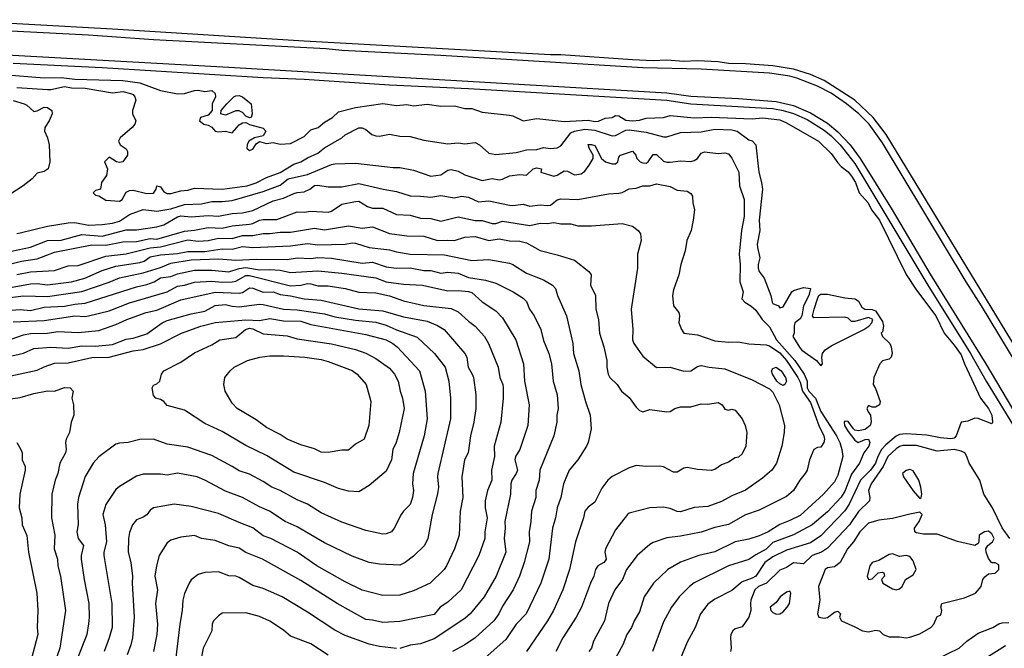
# Model space of a CAD drawing. Header units: metres. Extents: x -46681 to -43747, y -240911 to -237677.
# Tile 106 of 256: x -45896 to -45752, y -240362 to -240270. Entities that reach past the tile are written whole.
import ezdxf

# ---------------------------------------------------------------- set-up
doc = ezdxf.new("R2010")
doc.units = ezdxf.units.M
doc.layers.add('CONTOUR_INDEX', color=1, linetype='Continuous')
doc.layers.add('CONTOUR_INTER', color=3, linetype='Continuous')

msp = doc.modelspace()

# ---------------------------------------------------------------- linework, layer by layer
at = {"layer": 'CONTOUR_INDEX'}
for points, elevation in [([(-45898.6, -240278.24), (-45892.6, -240278.75), (-45890.1, -240278.72), (-45888.1, -240278.95), (-45881.1, -240279.16), (-45878.6, -240279.5), (-45875.6, -240280.59), (-45873.1, -240281.08), (-45872.1, -240281.04), (-45870.6, -240280.58), (-45870.1, -240280.53), (-45869.1, -240280.76), (-45868.1, -240280.62), (-45867.6, -240281.02), (-45867.57, -240281.52), (-45868.06, -240282.52), (-45868.06, -240283.52), (-45868.6, -240284.2), (-45869.72, -240284.52), (-45869.9, -240285.02), (-45869.26, -240285.52), (-45868.6, -240285.66), (-45868.1, -240285.93), (-45867.6, -240286.53), (-45867.1, -240286.62), (-45866.1, -240286.52), (-45865.1, -240286.8), (-45864.1, -240285.61), (-45863.6, -240285.31), (-45863.1, -240285.26), (-45862.6, -240285.58), (-45860.6, -240286.09), (-45860.2, -240286.52), (-45860.6, -240287.2), (-45861.83, -240287.52), (-45862.68, -240288.02), (-45862.91, -240288.52), (-45862.96, -240289.02), (-45862.6, -240289.38), (-45862.1, -240289.18), (-45861.6, -240288.4), (-45861.1, -240288.03), (-45860.1, -240288.33), (-45859.1, -240288.19), (-45858.1, -240288.41), (-45856.6, -240288.33), (-45854.6, -240287.31), (-45853.6, -240286.36), (-45852.54, -240286.02), (-45851.6, -240285.2), (-45850.45, -240284.52), (-45849.6, -240283.72), (-45847.1, -240283.07), (-45843.1, -240282.48), (-45841.1, -240282.77), (-45839.6, -240282.63), (-45838.6, -240282.86), (-45836.6, -240282.58), (-45834.6, -240282.87), (-45832.6, -240282.83), (-45831.1, -240283.23), (-45830.1, -240283.24), (-45828.6, -240283.76), (-45824.6, -240284.18), (-45824.1, -240284.31), (-45822.6, -240285.05), (-45820.6, -240284.68), (-45816.6, -240285.12), (-45813.1, -240284.91), (-45812.1, -240285.12), (-45811.6, -240285.06), (-45810.6, -240284.63), (-45809.6, -240284.52), (-45809.1, -240284.25), (-45808.6, -240284.29), (-45807.6, -240284.92), (-45806.6, -240285.04), (-45805.6, -240284.93), (-45804.6, -240284.63), (-45802.1, -240284.54), (-45801.1, -240284.23), (-45797.6, -240284.59), (-45795.1, -240284.48), (-45789.1, -240284.74), (-45787.6, -240284.57), (-45785.1, -240284.89), (-45784.1, -240285.3), (-45779.44, -240288.02), (-45777.6, -240289.79), (-45776.6, -240291.15), (-45776.1, -240291.7), (-45775.1, -240292.47), (-45774.6, -240293.11), (-45774.03, -240294.02), (-45773.5, -240295.52), (-45772.16, -240297.02), (-45771.69, -240298.02), (-45770.52, -240299.52), (-45766.6, -240307.49), (-45765.1, -240309.77), (-45762.27, -240313.52), (-45761.08, -240316.02), (-45759.6, -240317.8), (-45758.6, -240319.22), (-45758.1, -240320.52), (-45755.76, -240325.52), (-45754.6, -240327.02), (-45754.09, -240328.02), (-45754, -240329.02), (-45754.1, -240329.25), (-45756.1, -240328.48), (-45756.6, -240328.45), (-45757.6, -240328.88), (-45758.6, -240329.05), (-45759.29, -240331.02), (-45759.6, -240331.38), (-45760.1, -240331.45), (-45761.6, -240331.32), (-45763.6, -240330.95), (-45766.6, -240330.74), (-45767.6, -240330.81), (-45768.1, -240331.08), (-45769.6, -240332.33), (-45770.22, -240333.02), (-45770.76, -240334.02), (-45771.09, -240335.02), (-45771.84, -240336.02), (-45773.28, -240337.52), (-45774.93, -240341.02), (-45775.6, -240341.99), (-45779.1, -240345.61), (-45780.6, -240346.63), (-45784.1, -240347.74), (-45786.1, -240348.71), (-45787.25, -240349.52), (-45788.6, -240351.52), (-45789.1, -240351.82), (-45790.6, -240352.34), (-45792.1, -240353.61), (-45794.6, -240354.89), (-45795.6, -240355.61), (-45796.68, -240357.02), (-45797.47, -240359.02), (-45798.6, -240361.15), (-45800.42, -240365.52)], 100), ([(-45864.85, -240281.52), (-45864.6, -240281.37), (-45864.1, -240281.31), (-45863.6, -240281.51), (-45862.36, -240282.52), (-45862.17, -240284.02), (-45862.32, -240284.52), (-45862.6, -240284.61), (-45863.1, -240284.35), (-45863.6, -240283.8), (-45864.1, -240283.56), (-45864.6, -240283.59), (-45866.1, -240284.19), (-45866.75, -240284.02), (-45866.71, -240283.52), (-45865.89, -240282.52), (-45864.85, -240281.52)], 100), ([(-45896.6, -240307.45), (-45894.6, -240307.06), (-45891.1, -240306.87), (-45889.1, -240306.21), (-45887.6, -240306.16), (-45883.6, -240304.78), (-45880.6, -240304.44), (-45877.1, -240303.55), (-45875.6, -240303.45), (-45871.6, -240302.42), (-45870.1, -240302.58), (-45868.6, -240302.48), (-45867.1, -240302.18), (-45865.1, -240302.23), (-45863.6, -240301.77), (-45862.1, -240301.78), (-45860.6, -240301.46), (-45859.6, -240301.5), (-45858.1, -240301.3), (-45856.6, -240301.28), (-45853.1, -240300.71), (-45851.6, -240300.93), (-45848.1, -240300.37), (-45846.1, -240300.7), (-45844.6, -240300.5), (-45842.1, -240301.46), (-45839.6, -240301.83), (-45837.1, -240301.89), (-45835.1, -240302.51), (-45833.6, -240302.43), (-45832.6, -240302.51), (-45831.1, -240302.01), (-45829.6, -240301.91), (-45827.6, -240302.49), (-45826.1, -240302.28), (-45824.6, -240302.57), (-45823.1, -240302.58), (-45822.1, -240302.85), (-45820.1, -240303.97), (-45817.6, -240304.58), (-45815.1, -240305.38), (-45812.97, -240307.02), (-45812.66, -240307.52), (-45812.76, -240309.02), (-45812.02, -240310.52), (-45811.97, -240312.52), (-45811.58, -240314.02), (-45811.42, -240316.02), (-45810.78, -240318.02), (-45810.35, -240320.02), (-45810.36, -240321.02), (-45810.19, -240322.02), (-45809.91, -240322.52), (-45808.87, -240323.52), (-45808.22, -240324.52), (-45807.1, -240325.43), (-45806.1, -240326.84), (-45805.6, -240327.31), (-45805.1, -240327.54), (-45804.1, -240327.16), (-45801.6, -240327.51), (-45801.1, -240327.47), (-45800.41, -240327.02), (-45799.6, -240326.8), (-45798.1, -240326.77), (-45796.6, -240326.37), (-45795.6, -240326.4), (-45794.1, -240326.16), (-45793.52, -240326.52), (-45793.1, -240327.15), (-45792.6, -240327.26), (-45792.1, -240327.14), (-45791.6, -240327.3), (-45791.4, -240327.52), (-45790.6, -240328.56), (-45790.14, -240329.52), (-45789.89, -240330.52), (-45790.05, -240332.52), (-45790.6, -240333.67), (-45791.1, -240334.13), (-45791.6, -240334.26), (-45792.6, -240334.86), (-45793.6, -240335.27), (-45794.6, -240335.95), (-45795.1, -240336.07), (-45797.1, -240335.92), (-45798.6, -240335.67), (-45799.1, -240335.77), (-45800.1, -240336.34), (-45800.6, -240336.31), (-45802.1, -240335.56), (-45802.6, -240335.46), (-45804.6, -240335.51), (-45806.1, -240335.34), (-45807.1, -240335.7), (-45809.6, -240336.98), (-45810.23, -240337.52), (-45811.1, -240338.67), (-45812.1, -240340.69), (-45813.1, -240341.43), (-45813.59, -240342.02), (-45813.78, -240343.02), (-45814.92, -240346.52), (-45815.83, -240350.52), (-45816.8, -240353.52), (-45818.17, -240356.52), (-45819.03, -240358.02), (-45822.1, -240362.53)], 105), ([(-45899.28, -240317.52), (-45895.6, -240316.3), (-45894.6, -240316.08), (-45892.1, -240316.05), (-45890.6, -240315.81), (-45887.6, -240315.93), (-45884.6, -240315.65), (-45882.1, -240314.79), (-45880.52, -240314.02), (-45877.66, -240313.02), (-45876.1, -240312.68), (-45872.6, -240311.15), (-45867.6, -240310.03), (-45864.1, -240310.21), (-45863.6, -240310.09), (-45862.6, -240309.43), (-45862.1, -240309.45), (-45860.6, -240310.04), (-45859.1, -240310), (-45858.1, -240310.39), (-45856.6, -240310.57), (-45854.6, -240311.04), (-45852.1, -240311.22), (-45846.6, -240312.48), (-45843.1, -240312.77), (-45840.1, -240313.65), (-45836.6, -240314.27), (-45835.1, -240314.89), (-45834.15, -240315.52), (-45831.09, -240319.02), (-45830.81, -240319.52), (-45830.64, -240321.02), (-45830.02, -240322.02), (-45829.87, -240322.52), (-45829.5, -240325.02), (-45829.52, -240327.02), (-45829.82, -240329.02), (-45830.3, -240331.02), (-45830.64, -240333.52), (-45831.14, -240334.52), (-45831.54, -240337.02), (-45831.42, -240340.02), (-45831.79, -240342.02), (-45831.95, -240345.52), (-45832.62, -240347.52), (-45833.8, -240350.02), (-45834.13, -240350.52), (-45836.2, -240352.52), (-45838.6, -240353.68), (-45840.6, -240354.29), (-45843.1, -240354.32), (-45846.1, -240353.55), (-45848.6, -240352.35), (-45852.72, -240350.02), (-45855.62, -240348.02), (-45859.48, -240346.02), (-45860.6, -240345.61), (-45862.1, -240344.44), (-45864.1, -240343.7), (-45867.1, -240342.36), (-45871.1, -240341.33), (-45873.6, -240341.02), (-45876.6, -240341.52), (-45877.1, -240341.88), (-45877.6, -240342.54), (-45878.1, -240342.89), (-45879.1, -240343.29), (-45879.66, -240344.02), (-45880.1, -240345.13), (-45880.27, -240346.02), (-45880.33, -240348.02), (-45879.92, -240349.52), (-45879.68, -240351.52), (-45879.72, -240352.52), (-45879.43, -240357.52), (-45879.69, -240360.52), (-45879.9, -240361.52), (-45880.46, -240363.02)], 110), ([(-45755.1, -240363.55), (-45752.1, -240361.65)], 100)]:
    msp.add_lwpolyline(points, dxfattribs=dict(at, elevation=elevation))
at = {"layer": 'CONTOUR_INTER'}
for points, elevation in [([(-45749.28, -240322.52), (-45755.6, -240312.03), (-45757.86, -240308.52), (-45770.1, -240288.23), (-45772.05, -240285.52), (-45773.52, -240284.02), (-45775.33, -240282.52), (-45777.6, -240280.99), (-45779.6, -240279.94), (-45782.6, -240278.8), (-45783.63, -240278.52), (-45786.6, -240278.08), (-45796.6, -240277.47), (-45805.1, -240277.31), (-45834.6, -240275.5), (-45849.1, -240274.76), (-45851.38, -240274.52), (-45876.6, -240273.19), (-45886.1, -240272.51), (-45920.1, -240270.76)], 98), ([(-45747.6, -240323.04), (-45769.55, -240287.02), (-45771.43, -240284.52), (-45774.1, -240282), (-45778.6, -240279.15), (-45780.6, -240278.28), (-45783.1, -240277.47), (-45786.1, -240276.98), (-45790.1, -240276.69), (-45792.6, -240276.64), (-45794.1, -240276.43), (-45797.1, -240276.26), (-45799.1, -240276.36), (-45801.6, -240276.17), (-45803.6, -240276.25), (-45806.6, -240276.13), (-45817.1, -240275.37), (-45818.6, -240275.4), (-45854.6, -240273.37), (-45882.6, -240271.62), (-45907.1, -240270.26)], 99), ([(-45930.6, -240273.57), (-45865.6, -240277.21), (-45801.6, -240280.96), (-45798.1, -240281.41), (-45791.1, -240281.76), (-45785.6, -240282.18), (-45783.1, -240282.77), (-45780.6, -240283.84), (-45778.1, -240285.38), (-45776.6, -240286.62), (-45774.78, -240288.52), (-45773.32, -240290.52), (-45768.66, -240298.02), (-45763.1, -240307.41), (-45755, -240320.52), (-45751.1, -240327.09)], 98), ([(-45897.1, -240276.61), (-45884.1, -240277.26), (-45860.6, -240278.72), (-45854.6, -240278.95), (-45842.1, -240279.78), (-45830.6, -240280.32), (-45801.6, -240282.02), (-45798.1, -240282.56), (-45786.1, -240283.24), (-45784.6, -240283.52), (-45783.1, -240283.96), (-45781.1, -240284.85), (-45778.6, -240286.4), (-45777.6, -240287.23), (-45776.25, -240288.52), (-45774.1, -240291.26), (-45763.44, -240309.02), (-45757.23, -240319.02), (-45754.95, -240323.02), (-45735.33, -240355.02)], 99), ([(-45896.6, -240280.15), (-45892.1, -240280.46), (-45891.6, -240280.46), (-45889.6, -240280.03), (-45888.6, -240280.19), (-45886.6, -240280.24), (-45882.6, -240280.95), (-45881.1, -240280.76), (-45879.96, -240281.02), (-45879.6, -240281.2), (-45879.32, -240281.52), (-45879.21, -240282.02), (-45879.7, -240283.52), (-45879.66, -240284.02), (-45879.19, -240285.02), (-45879.36, -240285.52), (-45879.75, -240286.02), (-45881.48, -240287.52), (-45881.71, -240288.02), (-45881.47, -240288.52), (-45880.6, -240289.1), (-45880.41, -240289.52), (-45880.41, -240290.02), (-45881.1, -240291.02), (-45881.6, -240291.11), (-45882.04, -240291.02), (-45883.1, -240290.32), (-45883.79, -240291.02), (-45883.35, -240292.02), (-45883.46, -240293.02), (-45884.23, -240294.02), (-45884.36, -240295.02), (-45885.1, -240295.21), (-45885.41, -240295.52), (-45885.1, -240295.9), (-45884.6, -240295.98), (-45883.6, -240296.62), (-45881.6, -240296.77), (-45881.2, -240296.52), (-45880.6, -240295.42), (-45880.1, -240295.22), (-45879.6, -240295.17), (-45877.6, -240295.62), (-45876.6, -240295.58), (-45876.2, -240295.02), (-45876.1, -240294.54), (-45875.6, -240294.64), (-45875.1, -240295.4), (-45874.6, -240295.64), (-45874.1, -240295.63), (-45872.6, -240295.24), (-45871.6, -240295.17), (-45870.6, -240294.88), (-45866.6, -240294.99), (-45862.91, -240294.52), (-45861.6, -240294.1), (-45860.1, -240293.32), (-45858.1, -240292.55), (-45856.1, -240291.34), (-45855.1, -240291.01), (-45854.1, -240290.41), (-45852.6, -240289.74), (-45851.6, -240288.99), (-45849.11, -240287.52), (-45848.6, -240287.06), (-45846.6, -240286.06), (-45846.1, -240286.07), (-45845.6, -240286.29), (-45844.72, -240287.02), (-45844.1, -240287.24), (-45843.6, -240287.28), (-45842.1, -240286.99), (-45840.6, -240287.25), (-45839.1, -240287.29), (-45837.1, -240287.83), (-45833.6, -240288.38), (-45832.1, -240288.24), (-45831.1, -240288.37), (-45829.6, -240288.18), (-45828.96, -240288.52), (-45827.6, -240289.75), (-45826.6, -240289.94), (-45823.6, -240289.65), (-45822.1, -240289.27), (-45820.6, -240289.23), (-45819.6, -240288.91), (-45818.6, -240289.07), (-45817.6, -240288.99), (-45817.1, -240288.68), (-45815.6, -240286.8), (-45815.1, -240286.55), (-45813.6, -240286.24), (-45812.1, -240286.4), (-45809.6, -240287.2), (-45809.1, -240287.18), (-45807.6, -240286.41), (-45807.1, -240286.32), (-45804.6, -240286.7), (-45802.1, -240287.37), (-45801.6, -240287.37), (-45799.6, -240286.72), (-45796.6, -240286.64), (-45794.6, -240286.23), (-45792.1, -240286.33), (-45791.33, -240286.52), (-45789.6, -240287.78), (-45789.1, -240287.95), (-45788.6, -240288.53), (-45788.16, -240292.52), (-45787.74, -240294.02), (-45787.62, -240295.02), (-45788.08, -240299.52), (-45787.98, -240301.02), (-45788.37, -240303.02), (-45788.35, -240303.52), (-45787.98, -240305.02), (-45788.24, -240306.02), (-45788.23, -240306.52), (-45788.1, -240307.05), (-45787.36, -240308.02), (-45786.4, -240310.52), (-45786.22, -240311.52), (-45786.1, -240311.72), (-45785.29, -240312.02), (-45785.1, -240312.35), (-45784.6, -240312.2), (-45783.34, -240310.02), (-45783.1, -240309.81), (-45781.6, -240309.38), (-45780.61, -240309.52), (-45780.85, -240310.52), (-45781.62, -240312.02), (-45781.88, -240313.52), (-45782.1, -240313.93), (-45782.91, -240314.52), (-45783, -240315.02), (-45782.99, -240316.02), (-45783.17, -240316.52), (-45782.1, -240318.22), (-45781.85, -240318.52), (-45779.74, -240320.02), (-45779.1, -240320.81), (-45778.86, -240320.52), (-45778.94, -240319.52), (-45778.86, -240319.02), (-45778.51, -240318.52), (-45777.6, -240317.9), (-45772.83, -240315.52), (-45772.08, -240315.02), (-45771.62, -240314.52), (-45771.49, -240314.02), (-45772.1, -240313.75), (-45774.1, -240314.35), (-45774.6, -240314.32), (-45775.1, -240313.82), (-45775.6, -240313.68), (-45780.1, -240313.81), (-45780.3, -240313.52), (-45780.07, -240312.52), (-45779.59, -240311.02), (-45779.36, -240310.52), (-45779.1, -240310.34), (-45778.1, -240310.33), (-45775.6, -240310.89), (-45774.08, -240311.02), (-45773.6, -240311.36), (-45773.1, -240312.22), (-45772.68, -240312.52), (-45771.6, -240312.6), (-45771.1, -240312.78), (-45770.1, -240314.35), (-45769.94, -240315.02), (-45770.1, -240315.83), (-45770.27, -240316.02), (-45770.1, -240316.52), (-45769.02, -240317.52), (-45768.82, -240318.02), (-45768.68, -240319.02), (-45768.79, -240319.52), (-45769.1, -240319.82), (-45770.1, -240320.06), (-45770.46, -240320.52), (-45771.35, -240322.52), (-45771.42, -240323.52), (-45771.1, -240324.11), (-45770.42, -240326.02), (-45770.51, -240326.52), (-45771.1, -240326.82), (-45771.6, -240326.83), (-45772.1, -240326.58), (-45772.35, -240327.02), (-45772.19, -240327.52), (-45771.85, -240328.02), (-45771.72, -240329.02), (-45771.88, -240329.52), (-45772.6, -240330.11), (-45773.6, -240330.3), (-45774.1, -240330.18), (-45774.33, -240330.02), (-45775.1, -240328.95), (-45775.6, -240328.86), (-45775.7, -240329.02), (-45775.63, -240329.52), (-45775.1, -240330.38), (-45774.1, -240331.64), (-45773.62, -240332.02), (-45772.6, -240331.56), (-45772.1, -240331.49), (-45771.91, -240332.02), (-45772.07, -240332.52), (-45772.82, -240333.52), (-45773.44, -240335.02), (-45774.6, -240336.63), (-45775.6, -240339.11), (-45776.1, -240339.99), (-45778.1, -240342.1), (-45780.36, -240344.02), (-45783.1, -240345.49), (-45786.1, -240346.62), (-45787.1, -240347.57), (-45788.6, -240348.38), (-45789.6, -240349.1), (-45792.6, -240350.03), (-45797.6, -240352.49), (-45798.29, -240353.02), (-45799.79, -240354.52), (-45800.92, -240356.02), (-45802.1, -240358.17), (-45803.7, -240362.52)], 101), ([(-45897.1, -240282.08), (-45895.51, -240282.52), (-45895.1, -240282.75), (-45894.1, -240283.66), (-45893.6, -240283.56), (-45892.6, -240283.04), (-45892.1, -240283.09), (-45891.47, -240283.52), (-45891.44, -240284.02), (-45891.87, -240285.02), (-45892.48, -240286.02), (-45892.55, -240286.52), (-45892.08, -240287.52), (-45891.88, -240288.52), (-45891.74, -240291.02), (-45891.98, -240292.02), (-45892.6, -240292.44), (-45893.6, -240292.65), (-45894.36, -240293.52), (-45895.65, -240294.52), (-45897.6, -240295.78)], 102), ([(-45896.6, -240301.46), (-45896.1, -240301.38), (-45892.1, -240300.4), (-45889.1, -240299.9), (-45888.1, -240299.85), (-45886.1, -240300.24), (-45884.1, -240300.18), (-45882.6, -240299.97), (-45881.6, -240299.68), (-45880.1, -240298.7), (-45878.1, -240297.99), (-45876.1, -240298.2), (-45874.1, -240297.89), (-45872.1, -240297.25), (-45869.6, -240297.13), (-45868.1, -240296.79), (-45866.6, -240296.83), (-45865.1, -240296.68), (-45860.6, -240295.35), (-45858.1, -240294.41), (-45856.93, -240293.52), (-45854.1, -240292.88), (-45850.6, -240291.41), (-45850.1, -240291.33), (-45847.1, -240291.2), (-45841.6, -240291.86), (-45840.6, -240291.84), (-45838.6, -240292.23), (-45836.1, -240293.09), (-45834.6, -240292.9), (-45833.6, -240292.25), (-45833.1, -240292.12), (-45832.1, -240292.37), (-45831.1, -240292.93), (-45828.6, -240293.75), (-45827.1, -240293.46), (-45826.1, -240293.62), (-45825.6, -240293.56), (-45824.6, -240293.07), (-45823.1, -240292.85), (-45822.1, -240292.96), (-45821.14, -240292.02), (-45820.6, -240291.88), (-45819.93, -240292.02), (-45820, -240292.52), (-45818.1, -240293.13), (-45817.6, -240292.98), (-45816.6, -240292.34), (-45816.1, -240292.39), (-45815.1, -240292.9), (-45814.1, -240292.77), (-45813.6, -240292.38), (-45812.93, -240291.52), (-45812.37, -240290.52), (-45812.35, -240290.02), (-45812.94, -240289.02), (-45813.1, -240288.49), (-45812.6, -240288.47), (-45812.1, -240288.63), (-45811.14, -240290.52), (-45810.54, -240291.02), (-45809.6, -240291.33), (-45809.1, -240291.33), (-45808.74, -240291.02), (-45808.6, -240290.34), (-45808.38, -240290.02), (-45806.6, -240289.48), (-45806.14, -240290.02), (-45806, -240290.52), (-45805.47, -240291.02), (-45805.1, -240291.18), (-45804.6, -240291.2), (-45804.32, -240291.02), (-45803.6, -240289.94), (-45803.1, -240289.92), (-45802.1, -240290.9), (-45801.6, -240291.08), (-45801.1, -240291.08), (-45799.6, -240290.89), (-45798.1, -240290.95), (-45797.6, -240290.84), (-45797.11, -240290.52), (-45796.6, -240289.74), (-45796.1, -240289.55), (-45794.1, -240289.82), (-45793.1, -240289.72), (-45792.6, -240289.83), (-45792.1, -240290.5), (-45791.06, -240292.52), (-45790.97, -240294.52), (-45790.31, -240296.52), (-45790.29, -240299.02), (-45790.68, -240301.02), (-45791.04, -240304.52), (-45790.86, -240306.02), (-45790.94, -240308.52), (-45790.46, -240310.02), (-45790.63, -240311.02), (-45790.21, -240311.52), (-45789.32, -240312.02), (-45788.6, -240312.66), (-45787.66, -240314.02), (-45786.6, -240315.12), (-45785.58, -240317.02), (-45782.88, -240320.02), (-45781.52, -240322.02), (-45781.11, -240323.02), (-45781.07, -240324.02), (-45780.82, -240324.52), (-45779.86, -240325.52), (-45779.1, -240327.45), (-45776.78, -240331.02), (-45776.32, -240332.02), (-45776.02, -240333.02), (-45775.89, -240334.02), (-45776.6, -240336.79), (-45777.1, -240337.72), (-45778.72, -240339.52), (-45782.1, -240342.65), (-45783.6, -240343.41), (-45785.1, -240343.97), (-45786.78, -240345.02), (-45788.1, -240345.63), (-45789.6, -240346.12), (-45791.6, -240346.52), (-45794.6, -240347.94), (-45796.94, -240348.52), (-45799.6, -240349.47), (-45801.43, -240350.52), (-45803.54, -240352.52), (-45804.92, -240354.52), (-45805.6, -240356.74), (-45806.36, -240358.02), (-45806.78, -240359.02), (-45807.45, -240360.02), (-45808.01, -240361.52), (-45810.1, -240365.32)], 102), ([(-45901.1, -240304.84), (-45894.6, -240303.47), (-45892.1, -240302.51), (-45890.1, -240302.45), (-45887.1, -240301.63), (-45884.1, -240301.85), (-45880.6, -240300.94), (-45879.1, -240300.92), (-45876.1, -240300.51), (-45875.1, -240300.21), (-45873.1, -240299.03), (-45872.6, -240298.9), (-45871.1, -240299.03), (-45868.6, -240298.84), (-45867.1, -240298.93), (-45865.1, -240298.57), (-45863.6, -240298.46), (-45862.1, -240298.1), (-45859.1, -240296.73), (-45857.6, -240296.31), (-45856.1, -240295.63), (-45855.6, -240295.47), (-45854.6, -240295.4), (-45853.76, -240295.02), (-45853.1, -240294.48), (-45852.6, -240294.41), (-45851.1, -240294.65), (-45849.1, -240294.68), (-45846.6, -240294.17), (-45843.06, -240295.02), (-45841.1, -240295.34), (-45839.1, -240296), (-45837.6, -240296.01), (-45836.1, -240296.19), (-45834.6, -240295.94), (-45832.6, -240296.29), (-45831.6, -240296.01), (-45830.6, -240296.18), (-45829.1, -240296.86), (-45827.6, -240296.71), (-45824.6, -240297.34), (-45824.1, -240297.39), (-45822.6, -240297.2), (-45821.6, -240297.48), (-45820.1, -240297.29), (-45819.1, -240297.4), (-45818.6, -240297.33), (-45817.6, -240296.54), (-45817.1, -240296.4), (-45814.6, -240296.52), (-45810.1, -240295.68), (-45808.6, -240295.6), (-45808.1, -240295.49), (-45807.1, -240294.97), (-45806.1, -240294.87), (-45805.1, -240294.53), (-45804.1, -240294.51), (-45803.1, -240294.24), (-45801.1, -240294.61), (-45800.1, -240295.16), (-45798.6, -240295.28), (-45798.1, -240295.64), (-45797.86, -240296.02), (-45797.79, -240297.02), (-45797.54, -240298.02), (-45797.75, -240299.52), (-45798.05, -240301.02), (-45798.66, -240302.52), (-45798.9, -240304.02), (-45799.53, -240306.02), (-45799.83, -240307.52), (-45800.6, -240309.69), (-45800.77, -240310.52), (-45800.61, -240312.02), (-45799.83, -240313.02), (-45799.72, -240313.52), (-45799.84, -240314.52), (-45799.46, -240315.52), (-45799.09, -240316.02), (-45797.1, -240316.3), (-45794.6, -240317.14), (-45792.6, -240317.37), (-45791.1, -240317.28), (-45789.6, -240317.61), (-45787.1, -240317.72), (-45786.6, -240317.9), (-45785.1, -240318.91), (-45784.1, -240320), (-45782.44, -240322.52), (-45782.1, -240323.2), (-45781.77, -240324.52), (-45780.6, -240326.15), (-45779.38, -240329.52), (-45778.66, -240331.02), (-45778.57, -240331.52), (-45778.65, -240332.02), (-45779.1, -240332.7), (-45779.6, -240332.71), (-45780.1, -240333.03), (-45780.74, -240334.52), (-45781.08, -240336.02), (-45781.36, -240336.52), (-45782.15, -240337.52), (-45783.1, -240339.02), (-45784.1, -240339.89), (-45788.1, -240341.88), (-45790.1, -240342.56), (-45792.6, -240343.99), (-45794.6, -240344.41), (-45796.6, -240345.09), (-45799.6, -240345.69), (-45801.6, -240345.93), (-45803.6, -240346.59), (-45804.1, -240346.88), (-45805.92, -240348.52), (-45807.47, -240350.52), (-45808.06, -240352.02), (-45809.2, -240353.52), (-45810.1, -240355.51), (-45810.69, -240358.02), (-45812.29, -240361.02), (-45812.61, -240362.02), (-45813.01, -240362.52)], 103), ([(-45900.1, -240306.53), (-45895.9, -240305.52), (-45893.6, -240305.17), (-45891.1, -240304.22), (-45885.6, -240303.13), (-45883.6, -240303.19), (-45881.1, -240302.71), (-45879.1, -240302.67), (-45877.1, -240302.21), (-45876.1, -240302.29), (-45872.1, -240301.12), (-45870.6, -240301.01), (-45868.6, -240300.59), (-45866.6, -240300.69), (-45865.1, -240300.38), (-45862.6, -240300.12), (-45862.08, -240300.02), (-45861.1, -240299.51), (-45860.6, -240299.43), (-45858.6, -240299.45), (-45855.6, -240298.31), (-45854.6, -240298.35), (-45853.6, -240298.22), (-45851.1, -240298.38), (-45850.6, -240298.21), (-45849.1, -240297.21), (-45847.1, -240296.82), (-45846.6, -240296.76), (-45845.33, -240297.52), (-45844.6, -240297.76), (-45843.1, -240297.8), (-45841.1, -240298.7), (-45839.1, -240298.78), (-45837.6, -240299.23), (-45836.1, -240299.27), (-45834.6, -240299.7), (-45832.1, -240299.05), (-45829.6, -240299.6), (-45828.6, -240299.58), (-45827.1, -240300.04), (-45826.6, -240300.03), (-45825.6, -240299.69), (-45821.6, -240300.29), (-45820.1, -240299.97), (-45819.1, -240300), (-45818.1, -240299.85), (-45817.1, -240300.08), (-45815.6, -240300.06), (-45814.6, -240300.34), (-45812.6, -240300.34), (-45808.1, -240300.04), (-45806.6, -240300.42), (-45805.8, -240301.02), (-45805.46, -240301.52), (-45805.36, -240302.52), (-45805.9, -240304.52), (-45805.89, -240306.52), (-45806.83, -240312.52), (-45806.57, -240315.52), (-45806.59, -240317.02), (-45806.4, -240317.52), (-45805.1, -240319.37), (-45803.1, -240321.04), (-45801.1, -240320.99), (-45799.1, -240321.58), (-45798.1, -240321.52), (-45797.1, -240320.91), (-45796.6, -240320.75), (-45795.39, -240321.02), (-45793.1, -240321.22), (-45789.1, -240322.85), (-45786.6, -240324.16), (-45786.1, -240324.63), (-45785.19, -240326.52), (-45784.4, -240329.52), (-45784.43, -240330.52), (-45784.77, -240332.52), (-45785.58, -240335.02), (-45786.26, -240336.02), (-45787.6, -240337.19), (-45790.1, -240338.97), (-45792.1, -240339.8), (-45793.6, -240340.61), (-45795.6, -240341.36), (-45797.6, -240341.47), (-45799.6, -240342.1), (-45800.1, -240342.09), (-45801.1, -240341.66), (-45802.1, -240341.46), (-45804.1, -240341.54), (-45807.1, -240342.33), (-45807.33, -240342.52), (-45809.1, -240344.75), (-45810.54, -240347.52), (-45810.66, -240348.02), (-45810.47, -240349.02), (-45810.6, -240349.29), (-45810.78, -240349.52), (-45811.68, -240350.02), (-45812.03, -240350.52), (-45812.25, -240351.52), (-45812.76, -240352.52), (-45814.06, -240356.02), (-45814.85, -240357.52), (-45816.78, -240360.52), (-45817.83, -240362.52)], 104), ([(-45898.6, -240309.56), (-45894.6, -240308.84), (-45893.6, -240308.8), (-45892.1, -240308.99), (-45888.6, -240308.52), (-45886.63, -240308.02), (-45884.1, -240306.88), (-45882.1, -240306.23), (-45878.6, -240305.71), (-45877.97, -240305.52), (-45877.1, -240304.9), (-45875.6, -240304.59), (-45873.1, -240304.38), (-45871.6, -240304.12), (-45869.1, -240304.09), (-45866.6, -240303.71), (-45865.1, -240303.77), (-45863.6, -240303.38), (-45862.1, -240303.54), (-45856.6, -240303.29), (-45854.1, -240302.95), (-45852.6, -240303.14), (-45848.6, -240303.02), (-45847.6, -240302.86), (-45847.1, -240302.9), (-45845.1, -240303.53), (-45842.1, -240303.87), (-45841.1, -240304.16), (-45839.1, -240304.48), (-45834.1, -240304.6), (-45830.1, -240305.41), (-45827.6, -240305.26), (-45824.6, -240305.8), (-45824.1, -240305.99), (-45822.1, -240307.29), (-45819.6, -240308.24), (-45818.31, -240309.02), (-45817.86, -240309.52), (-45817.57, -240310.52), (-45816.25, -240313.52), (-45815.35, -240317.52), (-45815.23, -240319.02), (-45814.45, -240321.52), (-45814.18, -240323.52), (-45813.5, -240326.02), (-45812.79, -240328.02), (-45812.66, -240330.02), (-45813.11, -240332.02), (-45813.34, -240332.52), (-45814.61, -240334.52), (-45815.87, -240336.02), (-45816.71, -240338.02), (-45817.08, -240340.02), (-45817.62, -240341.52), (-45817.87, -240343.02), (-45818.32, -240344.52), (-45818.83, -240349.02), (-45819.99, -240352.52), (-45822.14, -240357.02), (-45823.6, -240358.54), (-45825.1, -240360.75), (-45828.6, -240363.83)], 106), ([(-45899.1, -240311.04), (-45895.6, -240310.58), (-45892.1, -240310.68), (-45887.1, -240309.93), (-45883.1, -240308.6), (-45881.6, -240307.96), (-45878.1, -240307.23), (-45875.6, -240306.46), (-45874.1, -240305.81), (-45871.1, -240305.34), (-45867.1, -240305.16), (-45864.6, -240305.35), (-45861.6, -240305.23), (-45857.1, -240305.29), (-45855.6, -240305.04), (-45853.6, -240305.12), (-45852.6, -240304.98), (-45850.6, -240305.1), (-45846.1, -240305.79), (-45844.6, -240305.67), (-45842.6, -240306.34), (-45841.1, -240306.53), (-45839.1, -240306.48), (-45837.1, -240306.87), (-45836.1, -240306.89), (-45834.6, -240307.25), (-45833.6, -240307.12), (-45832.1, -240307.27), (-45830.6, -240307.88), (-45828.1, -240308.28), (-45826.6, -240308.72), (-45824.07, -240310.02), (-45822.6, -240310.9), (-45822.1, -240311.4), (-45821.67, -240312.52), (-45821, -240313.52), (-45819.99, -240315.52), (-45819.6, -240317.11), (-45818.83, -240319.02), (-45818.44, -240320.52), (-45818.22, -240323.02), (-45817.6, -240325.02), (-45817.46, -240327.02), (-45817.65, -240328.02), (-45817.67, -240329.02), (-45818.1, -240331.02), (-45820.13, -240336.02), (-45820.25, -240337.52), (-45820.73, -240339.02), (-45820.72, -240340.02), (-45821.35, -240342.02), (-45821.45, -240343.52), (-45821.72, -240345.02), (-45821.65, -240346.52), (-45822.43, -240349.52), (-45823.11, -240351.52), (-45824.07, -240353.52), (-45825.6, -240355.92), (-45826.14, -240357.02), (-45826.9, -240358.02), (-45829.6, -240360.51), (-45831.1, -240361.52), (-45832.9, -240362.52)], 107), ([(-45898.6, -240312.76), (-45896.1, -240312.58), (-45894.6, -240312.74), (-45892.6, -240312.26), (-45889.6, -240312.11), (-45888.1, -240311.79), (-45886.6, -240311.65), (-45879.1, -240309.27), (-45877.6, -240308.91), (-45876.5, -240308.52), (-45875.6, -240307.94), (-45874.1, -240307.75), (-45873.1, -240307.35), (-45870.6, -240306.83), (-45868.1, -240306.85), (-45865.6, -240307.08), (-45864.1, -240306.6), (-45863.1, -240306.46), (-45861.1, -240306.8), (-45859.6, -240306.74), (-45858.1, -240306.85), (-45856.6, -240307.18), (-45852.6, -240306.92), (-45849.1, -240307.27), (-45844.1, -240307.96), (-45842.6, -240308.52), (-45840.1, -240308.88), (-45837.32, -240309.02), (-45833.6, -240309.83), (-45832.1, -240309.78), (-45830.6, -240309.95), (-45830.1, -240310.1), (-45828.6, -240311.45), (-45826.6, -240312.75), (-45825.6, -240313.81), (-45823.66, -240317.02), (-45822.56, -240320.52), (-45822.38, -240323.02), (-45821.73, -240326.52), (-45821.9, -240329.52), (-45823.08, -240333.02), (-45823.72, -240334.02), (-45823.82, -240334.52), (-45823.44, -240336.02), (-45823.61, -240336.52), (-45824.25, -240337.52), (-45824.38, -240338.02), (-45824.44, -240339.52), (-45825.25, -240343.52), (-45825.21, -240344.52), (-45825.39, -240346.02), (-45825.13, -240348.02), (-45826.55, -240351.52), (-45828.29, -240354.52), (-45830.34, -240357.02), (-45831.1, -240357.72), (-45835.6, -240360.66), (-45837.6, -240361.39), (-45839.1, -240361.57), (-45840.6, -240362.07)], 108), ([(-45897.1, -240314.39), (-45892.6, -240314.2), (-45888.1, -240313.49), (-45886.6, -240313.58), (-45886.1, -240313.48), (-45883.1, -240312.77), (-45880.1, -240311.59), (-45874.6, -240310.01), (-45873.1, -240309.16), (-45872.1, -240309.03), (-45870.6, -240308.57), (-45868.1, -240308.43), (-45866.6, -240308.58), (-45865.1, -240308.53), (-45864.6, -240308.45), (-45863.1, -240307.63), (-45862.6, -240307.62), (-45856.6, -240309.1), (-45855.1, -240309.04), (-45854.1, -240308.77), (-45853.6, -240308.81), (-45852.6, -240309.14), (-45851.1, -240309.13), (-45848.6, -240309.5), (-45846.6, -240310.05), (-45844.1, -240310.12), (-45842.1, -240310.57), (-45840.1, -240311.3), (-45837.1, -240311.97), (-45833.1, -240312.42), (-45832.1, -240312.93), (-45830.6, -240314.3), (-45829.6, -240314.99), (-45828.22, -240316.52), (-45827.64, -240317.52), (-45826.23, -240321.02), (-45825.98, -240322.52), (-45825.54, -240323.52), (-45825.5, -240324.02), (-45825.52, -240325.52), (-45825.86, -240329.02), (-45826.82, -240332.52), (-45826.77, -240334.02), (-45827.21, -240336.02), (-45827.15, -240337.52), (-45827.82, -240339.02), (-45828.15, -240340.52), (-45828.13, -240341.52), (-45827.87, -240343.02), (-45828.18, -240345.02), (-45828.2, -240346.02), (-45829.05, -240348.52), (-45831.64, -240353.52), (-45833.6, -240355.32), (-45834.73, -240356.02), (-45835.6, -240357.12), (-45840.6, -240358.13), (-45843.1, -240358.27), (-45844.6, -240357.92), (-45845.6, -240357.86), (-45849.79, -240355.52), (-45855.1, -240352.16), (-45860.67, -240349.02), (-45863.1, -240348.07), (-45864.1, -240347.45), (-45865.6, -240347.1), (-45867.6, -240346.31), (-45869.6, -240346.02), (-45870.6, -240345.58), (-45872.6, -240345.81), (-45874.1, -240346.24), (-45874.6, -240346.63), (-45875.79, -240348.52), (-45876.18, -240350.02), (-45876.41, -240351.52), (-45876.03, -240353.52), (-45876.32, -240355.52), (-45876.03, -240358.52), (-45876.11, -240360.02), (-45876.63, -240362.52)], 109), ([(-45898.6, -240319.63), (-45895.6, -240318.97), (-45894.1, -240318.28), (-45891.6, -240318.08), (-45889.1, -240318.22), (-45887.1, -240317.86), (-45885.1, -240317.92), (-45882.6, -240317.69), (-45880.6, -240316.92), (-45879.6, -240316.75), (-45877.6, -240316.11), (-45875.32, -240314.52), (-45874.6, -240314.17), (-45871.1, -240313.21), (-45869.1, -240312.81), (-45867.6, -240311.97), (-45866.1, -240311.83), (-45865.1, -240312.11), (-45864.1, -240312.17), (-45861.1, -240311.82), (-45860.6, -240311.84), (-45857.6, -240312.55), (-45855.6, -240312.61), (-45851.6, -240313.22), (-45850.1, -240313.63), (-45847.1, -240314.13), (-45844.1, -240314.43), (-45842.6, -240314.85), (-45841.1, -240315.53), (-45838.1, -240316.6), (-45835.54, -240319.02), (-45834.01, -240321.02), (-45833.44, -240323.02), (-45833.2, -240325.52), (-45833.21, -240328.52), (-45835.05, -240336.52), (-45835.11, -240337.02), (-45834.96, -240338.52), (-45835.1, -240339.49), (-45835.88, -240342.52), (-45836.52, -240346.02), (-45836.99, -240347.02), (-45838.6, -240348.59), (-45839.84, -240349.52), (-45840.6, -240349.92), (-45843.6, -240349.75), (-45845.1, -240349.53), (-45847.6, -240348.61), (-45851.6, -240346.66), (-45855.6, -240344.33), (-45857.37, -240343.52), (-45859.64, -240342.02), (-45861.1, -240341.4), (-45863.6, -240340.05), (-45866.1, -240339.09), (-45869.1, -240337.48), (-45870.25, -240337.02), (-45873.1, -240336.48), (-45874.6, -240336.77), (-45875.6, -240336.63), (-45878.1, -240336.61), (-45879.1, -240336.93), (-45881.6, -240338.4), (-45882.1, -240338.84), (-45883.6, -240341.06), (-45884.01, -240342.52), (-45883.69, -240344.02), (-45883.47, -240346.52), (-45883.89, -240348.02), (-45883.87, -240348.52), (-45882.7, -240355.52), (-45882.66, -240359.02), (-45883.08, -240360.52), (-45883.84, -240362.52)], 111), ([(-45898.6, -240322.53), (-45893.6, -240321.45), (-45892.6, -240320.95), (-45891.1, -240320.42), (-45889.1, -240320.37), (-45885.6, -240319.6), (-45883.1, -240319.55), (-45879.6, -240318.63), (-45878.1, -240318.41), (-45875.6, -240317.6), (-45872.52, -240316.02), (-45869.68, -240315.02), (-45867.6, -240314.49), (-45863.1, -240314.09), (-45861.1, -240314.2), (-45859.6, -240313.9), (-45857.6, -240314.23), (-45855.1, -240314.29), (-45853.6, -240314.78), (-45845.6, -240316.22), (-45842.6, -240317.01), (-45841.62, -240317.52), (-45841.02, -240318.02), (-45837.76, -240321.52), (-45836.9, -240324.52), (-45836.62, -240328.52), (-45837.07, -240331.02), (-45838.64, -240336.52), (-45838.76, -240338.02), (-45838.62, -240339.02), (-45838.74, -240340.02), (-45839.1, -240341.06), (-45840.08, -240342.02), (-45840.41, -240342.52), (-45841.42, -240344.52), (-45841.84, -240345.02), (-45842.6, -240345.34), (-45843.1, -240345.38), (-45845.6, -240344.83), (-45849.1, -240343.62), (-45852.1, -240342.26), (-45854.1, -240341), (-45855.6, -240340.35), (-45858.1, -240339.01), (-45859.34, -240338.52), (-45860.6, -240337.68), (-45862.6, -240336.61), (-45864.1, -240336.14), (-45865.1, -240335.49), (-45868.1, -240333.92), (-45871.6, -240332.7), (-45874.6, -240332.22), (-45876.6, -240331.52), (-45878.6, -240331.56), (-45880.32, -240332.02), (-45881.6, -240332.08), (-45882.1, -240332.24), (-45884.6, -240334.11), (-45885.42, -240335.02), (-45886.6, -240336.95), (-45887.56, -240340.02), (-45887.7, -240341.02), (-45887.62, -240344.02), (-45887.82, -240345.02), (-45887.6, -240346.02), (-45886.82, -240347.02), (-45887.19, -240348.52), (-45887.18, -240349.02), (-45886.76, -240352.02), (-45886.08, -240355.52), (-45886.01, -240357.52), (-45886.1, -240358.48), (-45886.35, -240360.02), (-45888.91, -240366.52)], 112), ([(-45863.19, -240315.52), (-45862.6, -240315.32), (-45862.1, -240315.4), (-45860.6, -240316.12), (-45857.1, -240316.4), (-45855.6, -240316.87), (-45850.6, -240317.59), (-45847.1, -240318.43), (-45845.6, -240318.94), (-45844.1, -240319.74), (-45842.1, -240321.15), (-45841.41, -240322.02), (-45840.88, -240323.02), (-45840.56, -240324.52), (-45840.2, -240325.52), (-45839.98, -240327.02), (-45840.72, -240330.52), (-45841.14, -240332.02), (-45841.63, -240333.02), (-45841.82, -240334.52), (-45842.6, -240336.17), (-45845.1, -240338.27), (-45846.6, -240339.21), (-45848.1, -240339.12), (-45849.6, -240338.71), (-45851.6, -240337.82), (-45856.1, -240336.34), (-45860.1, -240333.88), (-45863.1, -240332.44), (-45866.6, -240330.39), (-45869.1, -240329.22), (-45872.1, -240327.3), (-45874.6, -240326.59), (-45875.1, -240326.01), (-45875.6, -240325.72), (-45876.29, -240325.52), (-45876.6, -240325.13), (-45876.81, -240324.02), (-45876.6, -240323.63), (-45876.1, -240323.42), (-45875.68, -240323.02), (-45875.45, -240322.02), (-45875.09, -240321.52), (-45872.6, -240320.27), (-45870.6, -240318.91), (-45868.1, -240317.73), (-45866.9, -240317.02), (-45864.6, -240316.68), (-45863.19, -240315.52)], 113), ([(-45861.05, -240319.52), (-45859.6, -240319.35), (-45857.6, -240319.36), (-45854.5, -240319.52), (-45852.1, -240319.89), (-45851.1, -240320.15), (-45847.6, -240321.5), (-45846.87, -240322.02), (-45845.52, -240323.52), (-45844.84, -240326.02), (-45845.15, -240329.52), (-45845.84, -240331.52), (-45847.1, -240332.25), (-45848.1, -240333.1), (-45849.1, -240333.1), (-45851.1, -240333.47), (-45852.1, -240333.43), (-45853.1, -240332.94), (-45855.1, -240332.35), (-45857.1, -240331.52), (-45858.1, -240330.85), (-45860.1, -240329.83), (-45861.6, -240328.67), (-45864.4, -240327.02), (-45865.1, -240326.24), (-45866.15, -240324.52), (-45866.34, -240323.52), (-45866.19, -240322.52), (-45865.42, -240321.52), (-45864.81, -240321.02), (-45862.89, -240320.02), (-45861.05, -240319.52)], 114), ([(-45785.63, -240321.02), (-45784.89, -240321.52), (-45784.23, -240322.52), (-45784.1, -240323.04), (-45784.35, -240323.52), (-45784.6, -240323.67), (-45785.1, -240323.43), (-45785.52, -240323.02), (-45786.15, -240322.02), (-45786.29, -240321.52), (-45786.1, -240321.18), (-45785.63, -240321.02)], 104), ([(-45898.6, -240325.78), (-45896.1, -240325.41), (-45894.1, -240324.83), (-45892.1, -240324.45), (-45891.1, -240324.49), (-45889.6, -240323.98), (-45888.79, -240324.02), (-45888.35, -240324.52), (-45888.56, -240325.52), (-45888.29, -240326.52), (-45888.25, -240328.02), (-45888.64, -240329.02), (-45888.88, -240330.52), (-45889.38, -240331.52), (-45889.49, -240332.02), (-45889.38, -240333.02), (-45889.49, -240333.52), (-45890.3, -240335.02), (-45890.58, -240336.52), (-45891, -240337.52), (-45891.46, -240339.52), (-45891.53, -240343.02), (-45891.02, -240345.52), (-45891.11, -240347.52), (-45890.65, -240349.02), (-45890.58, -240350.02), (-45890.2, -240351.52), (-45889.46, -240356.52), (-45890.31, -240362.02), (-45891.7, -240366.02)], 113), ([(-45896.6, -240332.02), (-45896.01, -240333.02), (-45895.8, -240333.52), (-45895.81, -240334.52), (-45895.38, -240335.52), (-45895.37, -240336.02), (-45896.12, -240339.52), (-45896.24, -240341.52), (-45895.84, -240343.02), (-45895.78, -240344.02), (-45895.1, -240345.58), (-45894.89, -240348.02), (-45893.68, -240354.02), (-45893.51, -240356.52), (-45893.61, -240359.02), (-45893.49, -240360.02), (-45894.45, -240363.52), (-45894.71, -240365.02), (-45895.2, -240366.02), (-45895.84, -240368.02), (-45896.87, -240370.52)], 114), ([(-45767.1, -240332.43), (-45767.6, -240332.59), (-45768.1, -240332.94), (-45769.28, -240334.02), (-45769.96, -240335.52), (-45771.71, -240338.02), (-45772.11, -240339.02), (-45771.91, -240340.02), (-45772, -240340.52), (-45773.6, -240342.08), (-45774.9, -240344.02), (-45778.1, -240347.45), (-45779.01, -240348.02), (-45780.37, -240348.52), (-45781.6, -240349.74), (-45783.1, -240349.57), (-45784.1, -240350.23), (-45785.1, -240350.66), (-45787.02, -240352.52), (-45788.22, -240353.02), (-45788.75, -240353.52), (-45789.31, -240355.02), (-45789.39, -240355.52), (-45789.31, -240356.52), (-45789.6, -240357.49), (-45790.6, -240358.92), (-45791.6, -240359.23), (-45791.94, -240359.52), (-45792.22, -240360.02), (-45792.28, -240360.52), (-45792.19, -240362.02), (-45792.31, -240362.52)], 99), ([(-45751.45, -240346.02), (-45752.6, -240344.44), (-45754, -240341.52), (-45755.27, -240339.52), (-45755.87, -240337.52), (-45757.39, -240335.02), (-45757.75, -240334.02), (-45758.07, -240333.52), (-45758.6, -240333.24), (-45759.6, -240333.04), (-45762.1, -240333.24), (-45765.1, -240332.46), (-45767.1, -240332.43)], 99), ([(-45766.1, -240335.95), (-45766.6, -240336.07), (-45767.16, -240336.52), (-45766.99, -240337.02), (-45765.6, -240339.06), (-45764.6, -240340.18), (-45764.45, -240340.02), (-45764.35, -240339.52), (-45764.46, -240338.52), (-45764.75, -240337.52), (-45765.6, -240336.13), (-45766.1, -240335.95)], 98), ([(-45766.1, -240342.44), (-45768.6, -240343.1), (-45770.6, -240343.34), (-45772.1, -240343.8), (-45773.37, -240345.02), (-45774.34, -240346.52), (-45775.2, -240347.52), (-45776.27, -240349.52), (-45777.1, -240350.14), (-45778.1, -240350.3), (-45778.47, -240350.52), (-45779.42, -240353.02), (-45779.26, -240355.02), (-45779.56, -240357.02), (-45779.39, -240357.52), (-45778.6, -240357.64), (-45778.1, -240357.53), (-45777.1, -240356.75), (-45776.6, -240356.62), (-45776.23, -240357.02), (-45776.37, -240357.52), (-45776.07, -240358.02), (-45774.1, -240358.9), (-45773.02, -240359.52), (-45772.1, -240359.64), (-45771.1, -240359.41), (-45770.51, -240359.52), (-45769.97, -240360.02), (-45769.1, -240360.36), (-45767.6, -240360.37), (-45766.6, -240360.53), (-45766.1, -240360.42), (-45764.6, -240359.92), (-45763.01, -240359.02), (-45762.57, -240358.52), (-45762.1, -240357.41), (-45761.6, -240357.2), (-45761.5, -240357.02), (-45761.42, -240356.52), (-45761.55, -240356.02), (-45761.39, -240355.52), (-45758.1, -240354.7), (-45756.47, -240354.02), (-45755.65, -240353.02), (-45755.42, -240352.02), (-45755.1, -240351.62), (-45754.6, -240351.18), (-45753.6, -240351.07), (-45753.1, -240350.53), (-45753.1, -240349.88), (-45753.6, -240349.57), (-45754.1, -240349.56), (-45754.6, -240348.95), (-45754.94, -240348.02), (-45754.96, -240347.52), (-45754.7, -240347.02), (-45754.02, -240346.52), (-45753.78, -240346.02), (-45754.1, -240345.35), (-45754.6, -240344.94), (-45755.16, -240345.02), (-45755.95, -240345.52), (-45755.98, -240346.52), (-45756.1, -240346.77), (-45756.6, -240347.06), (-45759.1, -240346.47), (-45762.1, -240345.39), (-45764.1, -240345.36), (-45765.1, -240345.18), (-45765.35, -240345.02), (-45765.42, -240344.52), (-45764.74, -240343.52), (-45764.26, -240342.52), (-45764.6, -240342.15), (-45766.1, -240342.44)], 98), ([(-45769.1, -240348.33), (-45770.6, -240349.24), (-45771.61, -240349.52), (-45771.95, -240350.02), (-45772.32, -240351.52), (-45772.1, -240352), (-45771.6, -240351.92), (-45770.73, -240351.02), (-45770.1, -240350.91), (-45769.89, -240351.02), (-45769.8, -240351.52), (-45770.24, -240352.02), (-45770.02, -240352.52), (-45768.6, -240353.37), (-45768.1, -240353.53), (-45767.6, -240353.35), (-45767.2, -240353.02), (-45766.7, -240352.02), (-45765.6, -240351.32), (-45765.14, -240350.52), (-45765.6, -240349.29), (-45766.1, -240348.66), (-45766.6, -240348.49), (-45767.6, -240348.64), (-45768.6, -240348.25), (-45769.1, -240348.33)], 97), ([(-45841.1, -240362.1), (-45843.6, -240361.79), (-45845.1, -240361.43), (-45848.6, -240360.17), (-45850.1, -240359.4), (-45854.1, -240356.76), (-45857.81, -240354.52), (-45860.6, -240353.31), (-45862.1, -240352.86), (-45864.1, -240351.72), (-45864.6, -240351.54), (-45865.6, -240351.47), (-45867.1, -240350.87), (-45869.1, -240350.96), (-45870.1, -240351.29), (-45871.1, -240352.07), (-45871.42, -240352.52), (-45872.1, -240354.07), (-45872.34, -240355.02), (-45872.43, -240356.52), (-45872.77, -240358.52), (-45873.53, -240365.02)], 108), ([(-45784.1, -240353.86), (-45785.01, -240354.52), (-45785.6, -240355.36), (-45786.5, -240356.02), (-45786.41, -240356.52), (-45786.1, -240356.82), (-45785.6, -240357.09), (-45785.1, -240357.02), (-45784.6, -240356.71), (-45783.99, -240356.02), (-45783.69, -240355.52), (-45783.47, -240354.02), (-45783.6, -240353.71), (-45784.1, -240353.86)], 98), ([(-45851.1, -240363.04), (-45853.6, -240361.41), (-45856.6, -240360.28), (-45857.6, -240359.41), (-45859.6, -240358.11), (-45861.1, -240357.42), (-45863.1, -240356.88), (-45866.6, -240356.94), (-45867.1, -240357.32), (-45867.82, -240358.02), (-45868.03, -240358.52), (-45868.09, -240359.52), (-45869.33, -240362.02), (-45869.63, -240363.52)], 107), ([(-45762.1, -240363.57), (-45758.89, -240362.02), (-45757.73, -240361.02), (-45756.1, -240359.86), (-45753.94, -240359.02), (-45753.1, -240358.47), (-45752.6, -240358.31), (-45751.6, -240358.27)], 99)]:
    msp.add_lwpolyline(points, dxfattribs=dict(at, elevation=elevation))

doc.saveas('drawing.dxf')
